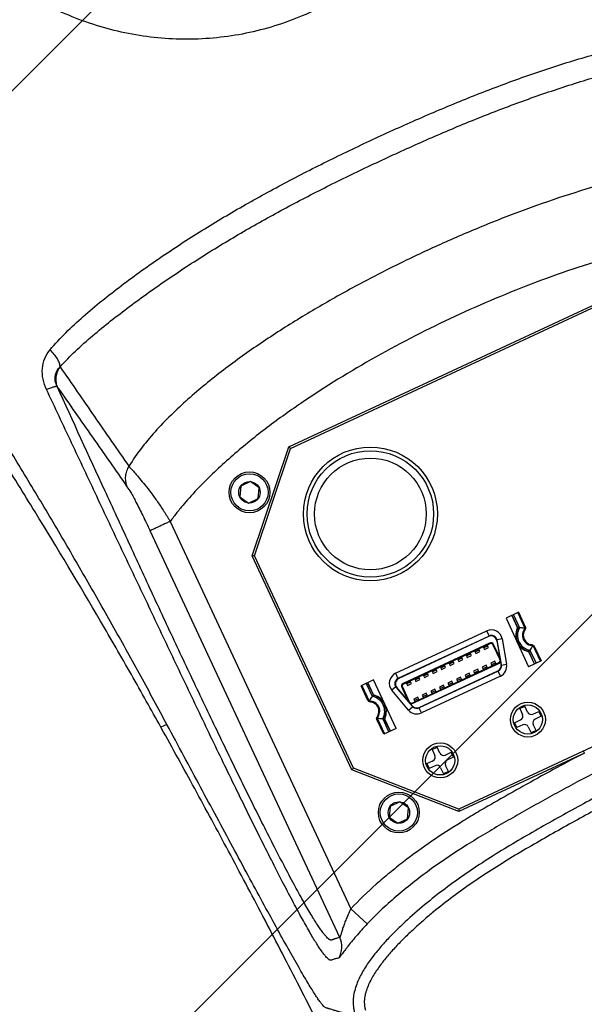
# Model space of a CAD drawing. Header units: millimetres. Extents: x 20 to 4180, y 42 to 2950.
# Tile 60 of 128: x 2341 to 2417, y 1614 to 1746. Entities that reach past the tile are written whole.
import ezdxf

# ---------------------------------------------------------------- set-up
doc = ezdxf.new("R2010")
doc.units = ezdxf.units.MM
doc.header["$LTSCALE"] = 231.275
doc.header["$PDMODE"] = 3
doc.header["$PDSIZE"] = 0.3
doc.linetypes.add('CENTER', pattern=[0.6, 0.375, -0.075, 0.075, -0.075])
doc.layers.get('0').update_dxf_attribs({"linetype": 'CONTINUOUS'})
doc.layers.get('Defpoints').update_dxf_attribs({"linetype": 'CONTINUOUS'})
doc.layers.add('DEFAULT_1', color=7, linetype='CENTER')
doc.layers.add('TOP_ASM_PBL26', color=7, linetype='CONTINUOUS')
doc.styles.get("Standard").update_dxf_attribs({"font": 'malgun.ttf'})
doc.dimstyles.new('DIMSTYLE_3', dxfattribs={"dimtxt": 20, "dimasz": 7.5, "dimexe": 1, "dimexo": 0.5, "dimgap": 4, "dimtad": 1, "dimdec": 1, "dimdsep": 46, "dimtxsty": 'Standard', "dimblk": '_FILLED', "dimblk1": '_FILLED', "dimblk2": '_FILLED', "dimcen": 0.09, "dimclrt": 134, "dimazin": 2, "dimtp": 0.5, "dimtm": 0.5, "dimtfac": 1, "dimtdec": 65535, "dimtofl": 0, "dimtmove": 0, "dimatfit": 3, "dimldrblk": '_FILLED', "dimfxl": 1, "dimtolj": 1, "dimarcsym": 0})
doc.dimstyles.new('DIMSTYLE_4', dxfattribs={"dimtxt": 20, "dimasz": 7.5, "dimexe": 1, "dimexo": 0.5, "dimtad": 1, "dimdsep": 46, "dimtxsty": 'Standard', "dimblk": '_FILLED', "dimblk1": '_FILLED', "dimblk2": '_FILLED', "dimcen": 0.09, "dimclrt": 134, "dimazin": 2, "dimtp": 1.2, "dimtm": 1.2, "dimtfac": 1, "dimtofl": 0, "dimtmove": 0, "dimatfit": 1, "dimldrblk": '_FILLED', "dimfxl": 1, "dimtolj": 1, "dimarcsym": 0})

# ---------------------------------------------------------------- blocks, each defined once
blk = doc.blocks.new('_FILLED')
at = {"color": 0, "linetype": 'ByBlock'}
blk.add_solid([(0, 0), (-1, 0.2), (-1, -0.2)], dxfattribs=at)
blk = doc.blocks.new('*D6')
at = {"color": 0, "lineweight": -2, "transparency": 16777216}
for p, q in [((2550, 2577.59), (2550, 2659.56)), ((2247.44, 1617.99), (2200.42, 1550.84))]:
    blk.add_line(p, q, dxfattribs=at)
blk.add_arc((2550, 2050.09), 608.47, 90.70623, 234.29377, dxfattribs=at)
at = {"layer": 'Defpoints', "color": 0, "transparency": 16777216}
for p in [(2550, 2577.09), (2550, 2571.01), (2095.46, 2454.6), (2251.22, 1623.38), (2247.73, 1618.4)]:
    blk.add_point(p, dxfattribs=at)
at = {"color": 0, "lineweight": -2, "transparency": 16777216, "xscale": 7.5, "yscale": 7.5, "zscale": 7.5}
for p, rotation in [((2550, 2658.56), 0.35311459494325), ((2200.99, 1551.66), 324.6468854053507)]:
    blk.add_blockref('_FILLED', p, dxfattribs=dict(at, rotation=rotation))
at = {"color": 134, "transparency": 16777216, "insert": (1940.44, 2242.28), "char_height": 20, "width": 59.3333, "attachment_point": 2, "rotation": 72.5, "line_spacing_factor": 0.9}
blk.add_mtext('\\A1;145°', dxfattribs=at)
blk = doc.blocks.new('*D7')
at = {"color": 0, "lineweight": -2, "transparency": 16777216}
for p, q in [((2974.66, 2371.36), (3034.9, 2416.94)), ((3034.9, 2416.94), (3115.84, 2416.94)), ((2549.91, 2050.09), (2550.09, 2050.09)), ((2550, 2050), (2550, 2050.18))]:
    blk.add_line(p, q, dxfattribs=at)
at = {"layer": 'Defpoints', "color": 0, "transparency": 16777216}
for p in [(2968.68, 2366.84), (2131.32, 1733.34)]:
    blk.add_point(p, dxfattribs=at)
at = {"color": 0, "lineweight": -2, "transparency": 16777216, "xscale": 7.5, "yscale": 7.5, "zscale": 7.5, "rotation": 217.1089430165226}
blk.add_blockref('_FILLED', (2968.68, 2366.84), dxfattribs=at)
at = {"color": 134, "transparency": 16777216, "insert": (3031.68, 2444.23), "char_height": 20, "width": 88, "attachment_point": 1, "line_spacing_factor": 0.9}
blk.add_mtext('\\A1;%%C1050', dxfattribs=at)
blk = doc.blocks.new('TOP_ASM_PBL26', base_point=(2630.33, 2408.97))
at = {"layer": 'TOP_ASM_PBL26', "color": 7}
for p, q in [((2676.64, 2476.98), (2675.53, 2479.77)), ((2679.63, 2479.86), (2679.63, 2419.52)), ((2676.64, 2419.52), (2676.64, 2476.98)), ((2604.33, 2470.99), (2657.83, 2470.99)), ((2639.36, 2471.29), (2639.36, 2470.99)), ((2639.36, 2471.29), (2657.96, 2471.29)), ((2657.83, 2470.99), (2657.96, 2471.29)), ((2657.83, 2470.99), (2668.33, 2459.99)), ((2657.96, 2471.29), (2668.63, 2460.11)), ((2664.61, 2469.24), (2663.88, 2467.99)), ((2666.05, 2469.24), (2664.61, 2469.24)), ((2666.77, 2467.99), (2666.05, 2469.24)), ((2663.88, 2467.99), (2664.61, 2466.74)), ((2666.05, 2466.74), (2666.77, 2467.99)), ((2664.61, 2466.74), (2666.05, 2466.74)), ((2643.96, 2465.79), (2643.96, 2464.9)), ((2643.96, 2465.79), (2644.69, 2465.79)), ((2644.69, 2464.9), (2644.69, 2465.79)), ((2656.96, 2465.79), (2656.96, 2464.9)), ((2656.96, 2465.79), (2657.69, 2465.79)), ((2657.69, 2464.9), (2657.69, 2465.79)), ((2642.53, 2464.35), (2642.53, 2463.62)), ((2642.53, 2464.35), (2643.41, 2464.35)), ((2645.24, 2464.35), (2646.13, 2464.35)), ((2646.13, 2463.62), (2646.13, 2464.35)), ((2655.53, 2464.35), (2655.53, 2463.62)), ((2655.53, 2464.35), (2656.41, 2464.35)), ((2658.24, 2464.35), (2659.13, 2464.35)), ((2659.13, 2463.62), (2659.13, 2464.35)), ((2643.41, 2463.62), (2642.53, 2463.62)), ((2643.96, 2463.07), (2643.96, 2462.19)), ((2644.69, 2462.19), (2644.69, 2463.07)), ((2646.13, 2463.62), (2645.24, 2463.62)), ((2656.41, 2463.62), (2655.53, 2463.62)), ((2656.96, 2463.07), (2656.96, 2462.19)), ((2657.69, 2462.19), (2657.69, 2463.07)), ((2659.13, 2463.62), (2658.24, 2463.62)), ((2644.69, 2462.19), (2643.96, 2462.19)), ((2657.69, 2462.19), (2656.96, 2462.19)), ((2668.33, 2459.99), (2668.63, 2460.11)), ((2668.33, 2459.99), (2668.33, 2428.49)), ((2668.63, 2460.11), (2668.63, 2428.37)), ((2639.38, 2455.41), (2639.38, 2457.59)), ((2639.38, 2457.59), (2641.23, 2457.59)), ((2639.48, 2457.59), (2639.48, 2455.25)), ((2640.14, 2455.63), (2640.14, 2457.59)), ((2640.34, 2457.59), (2640.34, 2455.73)), ((2640.38, 2455.84), (2640.38, 2457.59)), ((2641.23, 2450.39), (2641.23, 2457.59)), ((2660.88, 2457.59), (2660.88, 2450.39)), ((2660.88, 2457.59), (2662.73, 2457.59)), ((2661.73, 2457.59), (2661.73, 2455.84)), ((2661.77, 2455.73), (2661.77, 2457.59)), ((2661.96, 2457.59), (2661.96, 2455.63)), ((2662.62, 2455.25), (2662.62, 2457.59)), ((2662.73, 2457.59), (2662.73, 2455.41)), ((2642.88, 2452.69), (2643.78, 2456.05)), ((2644.45, 2455.87), (2643.78, 2456.05)), ((2645.2, 2457.14), (2645.2, 2456.39)), ((2645.2, 2457.14), (2656.91, 2457.14)), ((2645.2, 2456.39), (2656.91, 2456.39)), ((2656.87, 2456.34), (2645.23, 2456.34)), ((2656.91, 2457.14), (2656.91, 2456.73)), ((2656.91, 2456.74), (2656.91, 2456.73)), ((2658.33, 2456.05), (2657.66, 2455.87)), ((2658.33, 2456.05), (2659.23, 2452.69)), ((2644.42, 2455.79), (2643.56, 2452.59)), ((2643.63, 2452.64), (2644.16, 2454.64)), ((2644.16, 2454.64), (2644.34, 2454.64)), ((2644.24, 2454.64), (2644.24, 2452.89)), ((2644.34, 2452.89), (2644.34, 2455.09)), ((2644.36, 2455.39), (2644.46, 2455.74)), ((2657.74, 2455.39), (2644.36, 2455.39)), ((2657.71, 2455.49), (2644.39, 2455.49)), ((2645.04, 2455.39), (2645.04, 2455)), ((2645.04, 2455.24), (2645.64, 2455.24)), ((2645.04, 2455), (2645.64, 2455)), ((2645.64, 2455), (2645.64, 2455.39)), ((2646.31, 2455.39), (2646.31, 2455)), ((2646.31, 2455.24), (2646.91, 2455.24)), ((2646.31, 2455), (2646.91, 2455)), ((2646.91, 2455), (2646.91, 2455.39)), ((2647.58, 2455.39), (2647.58, 2455)), ((2647.58, 2455.24), (2648.18, 2455.24)), ((2647.58, 2455), (2648.18, 2455)), ((2648.18, 2455), (2648.18, 2455.39)), ((2648.85, 2455.39), (2648.85, 2455)), ((2648.85, 2455.24), (2649.45, 2455.24)), ((2648.85, 2455), (2649.45, 2455)), ((2649.45, 2455), (2649.45, 2455.39)), ((2650.12, 2455.39), (2650.12, 2455)), ((2650.12, 2455.24), (2650.72, 2455.24)), ((2650.12, 2455), (2650.72, 2455)), ((2650.72, 2455), (2650.72, 2455.39)), ((2651.39, 2455.39), (2651.39, 2455)), ((2651.39, 2455.24), (2651.99, 2455.24)), ((2651.39, 2455), (2651.99, 2455)), ((2651.99, 2455), (2651.99, 2455.39)), ((2652.66, 2455.39), (2652.66, 2455)), ((2652.66, 2455.24), (2653.26, 2455.24)), ((2652.66, 2455), (2653.26, 2455)), ((2653.26, 2455), (2653.26, 2455.39)), ((2653.93, 2455.39), (2653.93, 2455)), ((2653.93, 2455.24), (2654.53, 2455.24)), ((2653.93, 2455), (2654.53, 2455)), ((2654.53, 2455), (2654.53, 2455.39)), ((2655.2, 2455.39), (2655.2, 2455)), ((2655.2, 2455.24), (2655.8, 2455.24)), ((2655.2, 2455), (2655.8, 2455)), ((2655.8, 2455), (2655.8, 2455.39)), ((2656.47, 2455.39), (2656.47, 2455)), ((2656.47, 2455.24), (2657.07, 2455.24)), ((2656.47, 2455), (2657.07, 2455)), ((2657.07, 2455), (2657.07, 2455.39)), ((2657.64, 2455.74), (2657.74, 2455.39)), ((2658.54, 2452.59), (2657.68, 2455.79)), ((2657.77, 2452.89), (2657.77, 2455.09)), ((2657.94, 2454.64), (2657.77, 2454.64)), ((2657.87, 2452.89), (2657.87, 2454.64)), ((2657.94, 2454.64), (2658.48, 2452.64)), ((2639.38, 2450.39), (2639.38, 2452.56)), ((2639.48, 2452.73), (2639.48, 2450.39)), ((2640.14, 2450.39), (2640.14, 2452.34)), ((2640.34, 2452.25), (2640.34, 2450.39)), ((2640.38, 2450.39), (2640.38, 2452.13)), ((2642.88, 2452.69), (2643.55, 2452.51)), ((2644.24, 2452.89), (2644.34, 2452.89)), ((2644.64, 2452.59), (2644.64, 2452.49)), ((2644.64, 2452.59), (2657.47, 2452.59)), ((2644.64, 2452.49), (2657.47, 2452.49)), ((2645.04, 2452.98), (2645.04, 2452.59)), ((2645.64, 2452.98), (2645.04, 2452.98)), ((2645.64, 2452.74), (2645.04, 2452.74)), ((2645.64, 2452.59), (2645.64, 2452.98)), ((2646.31, 2452.98), (2646.31, 2452.59)), ((2646.91, 2452.98), (2646.31, 2452.98)), ((2646.91, 2452.74), (2646.31, 2452.74)), ((2646.91, 2452.59), (2646.91, 2452.98)), ((2647.58, 2452.98), (2647.58, 2452.59)), ((2648.18, 2452.98), (2647.58, 2452.98)), ((2648.18, 2452.74), (2647.58, 2452.74)), ((2648.18, 2452.59), (2648.18, 2452.98)), ((2648.85, 2452.98), (2648.85, 2452.59)), ((2649.45, 2452.98), (2648.85, 2452.98)), ((2649.45, 2452.74), (2648.85, 2452.74)), ((2649.45, 2452.59), (2649.45, 2452.98)), ((2650.12, 2452.98), (2650.12, 2452.59)), ((2650.72, 2452.98), (2650.12, 2452.98)), ((2650.72, 2452.74), (2650.12, 2452.74)), ((2650.72, 2452.59), (2650.72, 2452.98)), ((2651.39, 2452.98), (2651.39, 2452.59)), ((2651.99, 2452.98), (2651.39, 2452.98)), ((2651.99, 2452.74), (2651.39, 2452.74)), ((2651.99, 2452.59), (2651.99, 2452.98)), ((2652.66, 2452.98), (2652.66, 2452.59)), ((2653.26, 2452.98), (2652.66, 2452.98)), ((2653.26, 2452.74), (2652.66, 2452.74)), ((2653.26, 2452.59), (2653.26, 2452.98)), ((2653.93, 2452.98), (2653.93, 2452.59)), ((2654.53, 2452.98), (2653.93, 2452.98)), ((2654.53, 2452.74), (2653.93, 2452.74)), ((2654.53, 2452.59), (2654.53, 2452.98)), ((2655.2, 2452.98), (2655.2, 2452.59)), ((2655.8, 2452.98), (2655.2, 2452.98)), ((2655.8, 2452.74), (2655.2, 2452.74)), ((2655.8, 2452.59), (2655.8, 2452.98)), ((2656.47, 2452.98), (2656.47, 2452.59)), ((2657.07, 2452.98), (2656.47, 2452.98)), ((2657.07, 2452.74), (2656.47, 2452.74)), ((2657.07, 2452.59), (2657.07, 2452.98)), ((2657.47, 2452.49), (2657.47, 2452.59)), ((2657.77, 2452.89), (2657.87, 2452.89)), ((2658.56, 2452.51), (2659.23, 2452.69)), ((2661.73, 2452.13), (2661.73, 2450.39)), ((2661.77, 2450.39), (2661.77, 2452.25)), ((2661.96, 2452.34), (2661.96, 2450.39)), ((2662.62, 2450.39), (2662.62, 2452.73)), ((2662.73, 2452.56), (2662.73, 2450.39)), ((2644.3, 2451.59), (2644.3, 2450.84)), ((2657.81, 2450.84), (2644.3, 2450.84)), ((2657.77, 2451.59), (2644.34, 2451.59)), ((2644.4, 2451.64), (2657.7, 2451.64)), ((2657.81, 2450.84), (2657.81, 2451.59)), ((2639.38, 2450.39), (2641.23, 2450.39)), ((2660.88, 2450.39), (2662.73, 2450.39)), ((2688.58, 2444.08), (2689.46, 2444.08)), ((2689.45, 2444.26), (2689.46, 2444.08)), ((2668.33, 2428.49), (2657.83, 2417.49)), ((2668.63, 2428.37), (2657.96, 2417.19)), ((2668.33, 2428.49), (2668.63, 2428.37)), ((2664.61, 2421.74), (2663.88, 2420.49)), ((2666.05, 2421.74), (2664.61, 2421.74)), ((2666.77, 2420.49), (2666.05, 2421.74)), ((2663.88, 2420.49), (2664.61, 2419.24)), ((2666.05, 2419.24), (2666.77, 2420.49)), ((2664.61, 2419.24), (2666.05, 2419.24)), ((2657.83, 2417.49), (2604.33, 2417.49)), ((2657.83, 2417.49), (2657.96, 2417.19)), ((2657.96, 2417.19), (2604.19, 2417.19)), ((2682.76, 2396.68), (2682.73, 2396.86))]:
    blk.add_line(p, q, dxfattribs=at)
for centre, radius in [((2665.33, 2467.99), 2.75), ((2665.33, 2467.99), 2.5), ((2665.33, 2467.99), 1.44), ((2644.33, 2463.99), 2.35), ((2644.33, 2463.99), 1.96), ((2657.33, 2463.99), 2.35), ((2657.33, 2463.99), 1.96), ((2651.83, 2429.99), 9), ((2651.83, 2429.99), 8.5), ((2651.83, 2429.99), 7.51), ((2665.33, 2420.49), 2.75), ((2665.33, 2420.49), 2.5), ((2665.33, 2420.49), 1.44)]:
    blk.add_circle(centre, radius, dxfattribs=at)
for centre, radius, start, end in [((2630.33, 2524.99), 56.24, 0, 180), ((2630.33, 2524.99), 51.39, 0, 180), ((2630.33, 2524.99), 49.89, 359.9858, 180.0142), ((2682.64, 2479.86), 3, 125.2064, 179.9694), ((2643.41, 2464.9), 0.55, 270, 360), ((2645.24, 2464.9), 0.55, 180, 270), ((2656.41, 2464.9), 0.55, 270, 360), ((2658.24, 2464.9), 0.55, 180, 270), ((2643.41, 2463.07), 0.55, 0, 90), ((2645.24, 2463.07), 0.55, 90, 180), ((2656.41, 2463.07), 0.55, 0, 90), ((2658.24, 2463.07), 0.55, 90, 180), ((2645.2, 2455.67), 1.47, 90, 165), ((2645.19, 2455.59), 0.8, 89.8457, 165), ((2645.23, 2455.54), 0.8, 90, 165), ((2656.87, 2455.54), 0.8, 15, 90), ((2656.91, 2455.67), 1.47, 15, 90), ((2656.91, 2455.59), 0.8, 15, 90.0783), ((2642.14, 2451.32), 4.74, 124.0265, 124.7498), ((2638.98, 2453.99), 1.36, 291.9436, 68.0564), ((2638.98, 2453.99), 1.25, 301.1595, 58.8405), ((2644.41, 2447.37), 9.3, 115.9923, 117.3222), ((2638.98, 2453.99), 2.02, 305.3414, 54.6586), ((2638.98, 2453.99), 2.21, 307.9696, 52.0304), ((2640.58, 2455.84), 0.2, 180, 229.2272), ((2638.98, 2453.99), 2.25, 310.7728, 49.2272), ((2644.64, 2455.09), 0.3, 90, 180), ((2657.47, 2455.09), 0.3, 0, 90), ((2663.13, 2453.99), 2.25, 130.7728, 229.2272), ((2663.13, 2453.99), 2.21, 127.9696, 232.0304), ((2663.13, 2453.99), 2.02, 125.3414, 234.6586), ((2661.53, 2455.84), 0.2, 310.7728, 360), ((2657.69, 2447.37), 9.3, 62.6778, 64.0077), ((2663.13, 2453.99), 1.36, 111.9436, 248.0564), ((2663.13, 2453.99), 1.25, 121.1595, 238.8405), ((2659.99, 2451.35), 4.69, 55.2468, 55.9769), ((2642.11, 2456.62), 4.69, 235.2468, 235.9769), ((2644.41, 2460.6), 9.3, 242.6778, 244.0077), ((2640.58, 2452.13), 0.2, 130.7728, 180), ((2644.3, 2452.31), 1.47, 165, 270), ((2644.34, 2452.39), 0.8, 165, 270), ((2644.4, 2452.44), 0.8, 165, 270), ((2644.64, 2452.89), 0.4, 180, 270), ((2644.64, 2452.89), 0.3, 180, 270), ((2657.47, 2452.89), 0.4, 270, 360), ((2657.47, 2452.89), 0.3, 270, 360), ((2657.7, 2452.44), 0.8, 270, 15), ((2657.77, 2452.39), 0.8, 270, 15), ((2657.81, 2452.31), 1.47, 270, 15), ((2661.53, 2452.13), 0.2, 0, 49.2272), ((2657.69, 2460.6), 9.3, 295.9923, 297.3222), ((2659.97, 2456.66), 4.74, 304.0265, 304.7498)]:
    blk.add_arc(centre, radius, start, end, dxfattribs=at)
for points, knots in [([(2686.57, 2524.99), (2686.58, 2524.1), (2686.59, 2522.77), (2686.58, 2521), (2686.58, 2519.23), (2686.6, 2517.02), (2686.62, 2514.36), (2686.65, 2511.71), (2686.68, 2509.07), (2686.72, 2506.43), (2686.79, 2502.92), (2686.88, 2498.55), (2687.02, 2493.33), (2687.17, 2488.15), (2687.41, 2481.34), (2687.76, 2472.97), (2688.26, 2463.13), (2688.73, 2455.11), (2689.14, 2448.85), (2689.34, 2445.78), (2689.45, 2444.26)], [0, 0, 0, 0, 0.032901, 0.049348, 0.065792, 0.098663, 0.131505, 0.164307, 0.197061, 0.229755, 0.26238, 0.327385, 0.391998, 0.456142, 0.51974, 0.644997, 0.767175, 0.885696, 0.943409, 1, 1, 1, 1]), ([(2578.54, 2490.51), (2578.53, 2490.36), (2578.53, 2490.15), (2578.56, 2489.86), (2578.62, 2489.57), (2578.71, 2489.22), (2578.85, 2488.81), (2579.02, 2488.4), (2579.22, 2488.02), (2579.46, 2487.65), (2579.72, 2487.3), (2580.01, 2486.97), (2580.41, 2486.54), (2580.94, 2486.05), (2581.63, 2485.51), (2582.34, 2485.01), (2583.09, 2484.55), (2584.11, 2483.98), (2585.42, 2483.35), (2587.03, 2482.67), (2589.22, 2481.87), (2592, 2481.01), (2595.38, 2480.14), (2598.81, 2479.44), (2602.26, 2478.88), (2605.73, 2478.45), (2608.62, 2478.15), (2610.94, 2477.95), (2613.27, 2477.76), (2616.17, 2477.54), (2619.66, 2477.33), (2624.31, 2477.12), (2630.13, 2477), (2635.96, 2477.11), (2640.61, 2477.31), (2644.1, 2477.51), (2647.59, 2477.77), (2651.07, 2478.06), (2654.54, 2478.4), (2658.01, 2478.83), (2661.47, 2479.37), (2664.89, 2480.06), (2668.28, 2480.9), (2671.07, 2481.75), (2673.27, 2482.53), (2674.88, 2483.19), (2676.47, 2483.93), (2677.74, 2484.64), (2678.72, 2485.28), (2679.42, 2485.8), (2680.08, 2486.37), (2680.69, 2487), (2681.24, 2487.68), (2681.6, 2488.32), (2681.82, 2488.85), (2681.94, 2489.2), (2682.01, 2489.48), (2682.06, 2489.69), (2682.1, 2489.91), (2682.11, 2490.05), (2682.12, 2490.12)], [0, 0, 0, 0, 0.00386, 0.005808, 0.007761, 0.011665, 0.015567, 0.019471, 0.023377, 0.027283, 0.031189, 0.035095, 0.039002, 0.046814, 0.054626, 0.062439, 0.070253, 0.078066, 0.093691, 0.109318, 0.124944, 0.156195, 0.187448, 0.2187, 0.249953, 0.281207, 0.312461, 0.328088, 0.343715, 0.37497, 0.406224, 0.437478, 0.499984, 0.56249, 0.593744, 0.624998, 0.656253, 0.687507, 0.718762, 0.750016, 0.781269, 0.812522, 0.843774, 0.875025, 0.890652, 0.906279, 0.921904, 0.937528, 0.945341, 0.953154, 0.960966, 0.968777, 0.976586, 0.984391, 0.988295, 0.992197, 0.994149, 0.996102, 0.998055, 1, 1, 1, 1]), ([(2580.04, 2490.46), (2580.03, 2490.42), (2580.03, 2490.35), (2580.03, 2490.25), (2580.03, 2490.14), (2580.05, 2490.04), (2580.07, 2489.94), (2580.1, 2489.8), (2580.15, 2489.63), (2580.22, 2489.44), (2580.32, 2489.18), (2580.47, 2488.86), (2580.69, 2488.5), (2580.94, 2488.17), (2581.22, 2487.86), (2581.61, 2487.46), (2582.14, 2487), (2582.81, 2486.5), (2583.51, 2486.04), (2584.47, 2485.48), (2585.72, 2484.85), (2587.26, 2484.19), (2588.83, 2483.6), (2590.94, 2482.89), (2593.62, 2482.12), (2596.88, 2481.35), (2600.17, 2480.73), (2603.48, 2480.23), (2606.81, 2479.84), (2610.14, 2479.52), (2613.47, 2479.24), (2617.93, 2478.92), (2623.5, 2478.63), (2630.19, 2478.5), (2636.89, 2478.62), (2642.46, 2478.9), (2646.91, 2479.22), (2650.25, 2479.49), (2653.58, 2479.81), (2656.9, 2480.19), (2660.22, 2480.68), (2663.51, 2481.29), (2666.23, 2481.92), (2668.38, 2482.51), (2669.98, 2482.99), (2671.57, 2483.51), (2673.14, 2484.09), (2674.69, 2484.74), (2675.94, 2485.36), (2676.91, 2485.9), (2677.62, 2486.35), (2678.3, 2486.83), (2678.95, 2487.37), (2679.44, 2487.86), (2679.8, 2488.29), (2680.05, 2488.63), (2680.26, 2488.99), (2680.4, 2489.31), (2680.49, 2489.58), (2680.54, 2489.78), (2680.59, 2489.98), (2680.62, 2490.12), (2680.62, 2490.19)], [0, 0, 0, 0, 0.000977, 0.001953, 0.002929, 0.003906, 0.004882, 0.005859, 0.007812, 0.009765, 0.011718, 0.015623, 0.019528, 0.023433, 0.027339, 0.031246, 0.039057, 0.046868, 0.054681, 0.062493, 0.078117, 0.093741, 0.109367, 0.124992, 0.156241, 0.187491, 0.218741, 0.249991, 0.281243, 0.312494, 0.343746, 0.374997, 0.437499, 0.5, 0.562501, 0.625003, 0.656255, 0.687506, 0.718758, 0.750009, 0.78126, 0.81251, 0.843759, 0.859385, 0.875011, 0.890637, 0.906262, 0.921887, 0.93751, 0.945323, 0.953136, 0.960948, 0.968759, 0.976569, 0.980475, 0.98438, 0.988285, 0.99219, 0.994143, 0.996096, 0.998049, 1, 1, 1, 1]), ([(2682.12, 2490.51), (2682.35, 2490.29), (2682.71, 2489.97), (2683.18, 2489.55), (2683.54, 2489.23), (2683.89, 2488.91), (2684.19, 2488.65), (2684.43, 2488.43), (2684.61, 2488.27), (2684.78, 2488.11), (2684.93, 2487.98), (2685.05, 2487.88), (2685.14, 2487.79), (2685.23, 2487.72), (2685.33, 2487.63), (2685.43, 2487.5), (2685.52, 2487.27), (2685.61, 2486.94), (2685.7, 2486.49), (2685.8, 2485.91), (2685.9, 2485.21), (2686, 2484.39), (2686.11, 2483.42), (2686.22, 2482.33), (2686.37, 2480.61), (2686.56, 2478.13), (2686.79, 2474.81), (2687.03, 2471.08), (2687.27, 2467.02), (2687.61, 2461.18), (2687.96, 2455.11), (2688.31, 2448.87), (2688.49, 2445.69), (2688.58, 2444.08)], [0, 0, 0, 0, 0.019881, 0.029823, 0.039766, 0.04971, 0.059655, 0.064628, 0.069601, 0.074575, 0.079546, 0.082035, 0.084531, 0.08698, 0.089519, 0.092636, 0.097393, 0.104545, 0.114129, 0.126204, 0.140853, 0.158222, 0.178335, 0.201221, 0.226909, 0.286469, 0.356324, 0.434839, 0.519927, 0.609983, 0.800495, 0.899399, 1, 1, 1, 1]), ([(2675.53, 2479.77), (2675.88, 2479.91), (2676.56, 2480.19), (2677.54, 2480.62), (2678.44, 2481.05), (2679.12, 2481.39), (2679.6, 2481.64), (2679.9, 2481.81), (2680.17, 2481.96), (2680.4, 2482.08), (2680.59, 2482.18), (2680.72, 2482.25), (2680.8, 2482.28), (2680.85, 2482.3), (2680.88, 2482.31), (2680.9, 2482.31), (2680.9, 2482.31)], [0, 0, 0, 0, 0.189052, 0.371276, 0.540135, 0.689502, 0.755259, 0.814241, 0.865931, 0.909886, 0.945633, 0.972637, 0.98278, 0.990701, 0.996411, 1, 1, 1, 1]), ([(2680.9, 2482.31), (2680.98, 2482.29), (2681.12, 2482.26), (2681.34, 2482.22), (2681.56, 2482.18), (2681.75, 2482.16), (2681.9, 2482.15), (2681.99, 2482.14), (2682.06, 2482.11), (2682.12, 2482.07), (2682.17, 2482), (2682.24, 2481.88), (2682.33, 2481.67), (2682.43, 2481.35), (2682.53, 2480.94), (2682.63, 2480.43), (2682.72, 2479.82), (2682.82, 2479.11), (2682.91, 2478.3), (2683.03, 2477), (2683.17, 2475.11), (2683.31, 2472.56), (2683.45, 2469.66), (2683.56, 2466.46), (2683.66, 2463.03), (2683.74, 2459.44), (2683.82, 2455.71), (2683.9, 2450.59), (2683.97, 2444.07), (2684.03, 2436.17), (2684.08, 2428.21), (2684.13, 2420.25), (2684.16, 2413.62), (2684.18, 2408.33), (2684.2, 2403.04), (2684.21, 2399.07), (2684.21, 2396.43)], [0, 0, 0, 0, 0.002584, 0.005159, 0.007726, 0.010294, 0.011567, 0.01285, 0.013523, 0.014276, 0.01519, 0.016309, 0.019214, 0.023044, 0.027887, 0.033814, 0.040869, 0.049089, 0.058511, 0.069148, 0.09404, 0.123583, 0.157283, 0.194341, 0.233942, 0.275442, 0.318337, 0.362246, 0.452017, 0.543192, 0.634778, 0.726312, 0.817625, 0.863223, 0.908815, 1, 1, 1, 1]), ([(2585.13, 2479.77), (2586.01, 2479.42), (2587.81, 2478.78), (2590.55, 2477.96), (2593.33, 2477.26), (2597.06, 2476.48), (2600.84, 2475.9), (2604.63, 2475.47), (2607.47, 2475.2), (2610.33, 2474.97), (2613.18, 2474.76), (2616.03, 2474.56), (2619.84, 2474.34), (2624.61, 2474.14), (2630.33, 2474.05), (2636.05, 2474.14), (2640.81, 2474.34), (2644.62, 2474.56), (2647.48, 2474.76), (2650.33, 2474.97), (2653.18, 2475.2), (2656.03, 2475.47), (2659.82, 2475.9), (2663.59, 2476.48), (2667.33, 2477.26), (2670.1, 2477.96), (2672.84, 2478.78), (2674.64, 2479.42), (2675.53, 2479.77)], [0, 0, 0, 0, 0.031247, 0.062495, 0.093745, 0.124995, 0.187488, 0.218739, 0.249991, 0.281242, 0.312494, 0.343745, 0.374997, 0.437499, 0.5, 0.562501, 0.625002, 0.656254, 0.687505, 0.718757, 0.750009, 0.78126, 0.812511, 0.875004, 0.906254, 0.937503, 0.968753, 1, 1, 1, 1]), ([(2676.64, 2476.98), (2676.82, 2477.13), (2677.16, 2477.41), (2677.66, 2477.85), (2678.06, 2478.22), (2678.36, 2478.52), (2678.57, 2478.73), (2678.77, 2478.94), (2678.95, 2479.14), (2679.12, 2479.33), (2679.27, 2479.5), (2679.39, 2479.63), (2679.47, 2479.71), (2679.51, 2479.76), (2679.56, 2479.81), (2679.59, 2479.84), (2679.61, 2479.85), (2679.63, 2479.86), (2679.63, 2479.86)], [0, 0, 0, 0, 0.16406, 0.325236, 0.48091, 0.555838, 0.628282, 0.697708, 0.763445, 0.82455, 0.879696, 0.927152, 0.947282, 0.964557, 0.978661, 0.989341, 0.996392, 1, 1, 1, 1]), ([(2679.63, 2479.86), (2679.71, 2479.84), (2679.85, 2479.81), (2680.04, 2479.79), (2680.19, 2479.77), (2680.3, 2479.75), (2680.41, 2479.74), (2680.52, 2479.73), (2680.63, 2479.73), (2680.75, 2479.72), (2680.87, 2479.68), (2680.96, 2479.59), (2681.03, 2479.48), (2681.11, 2479.33), (2681.2, 2479.07), (2681.31, 2478.7), (2681.42, 2478.24), (2681.52, 2477.67), (2681.63, 2477), (2681.73, 2476.23), (2681.87, 2474.98), (2682.03, 2473.16), (2682.19, 2470.68), (2682.34, 2467.84), (2682.46, 2464.71), (2682.57, 2461.36), (2682.66, 2457.85), (2682.73, 2454.22), (2682.81, 2449.24), (2682.88, 2442.9), (2682.92, 2435.22), (2682.92, 2427.5), (2682.89, 2419.78), (2682.84, 2409.5), (2682.79, 2401.81), (2682.76, 2396.68)], [0, 0, 0, 0, 0.002684, 0.005354, 0.006685, 0.008014, 0.009341, 0.010665, 0.011985, 0.013309, 0.014708, 0.016527, 0.017739, 0.019173, 0.02273, 0.027286, 0.032935, 0.039734, 0.047727, 0.05696, 0.067459, 0.09224, 0.121903, 0.155891, 0.19328, 0.233193, 0.274957, 0.318067, 0.362144, 0.452134, 0.543412, 0.635009, 0.726496, 0.817737, 1, 1, 1, 1]), ([(2639.36, 2471.29), (2640.93, 2471.35), (2644.09, 2471.52), (2648.02, 2471.79), (2651.17, 2472.03), (2653.53, 2472.23), (2655.89, 2472.44), (2659.03, 2472.78), (2662.94, 2473.32), (2666.81, 2474.07), (2669.88, 2474.81), (2672.92, 2475.65), (2675.17, 2476.4), (2676.64, 2476.98)], [0, 0, 0, 0, 0.125008, 0.250016, 0.31252, 0.375025, 0.437529, 0.500033, 0.625033, 0.750026, 0.812529, 0.875032, 1, 1, 1, 1]), ([(2656.91, 2456.73), (2656.91, 2456.68), (2656.91, 2456.56), (2656.91, 2456.45), (2656.91, 2456.39)], [0, 0, 0, 0, 0.483173, 1, 1, 1, 1]), ([(2639.44, 2455.21), (2639.43, 2455.23), (2639.39, 2455.29), (2639.38, 2455.36), (2639.38, 2455.41)], [0, 0, 0, 0, 0.258563, 1, 1, 1, 1]), ([(2639.62, 2455.06), (2639.61, 2455.07), (2639.54, 2455.11), (2639.48, 2455.17), (2639.44, 2455.21)], [0, 0, 0, 0, 0.246131, 1, 1, 1, 1]), ([(2639.48, 2455.25), (2639.54, 2455.28), (2639.75, 2455.42), (2639.97, 2455.54), (2640.14, 2455.63)], [0, 0, 0, 0, 0.252383, 1, 1, 1, 1]), ([(2662.62, 2455.25), (2662.57, 2455.28), (2662.35, 2455.42), (2662.13, 2455.54), (2661.96, 2455.63)], [0, 0, 0, 0, 0.252383, 1, 1, 1, 1]), ([(2662.67, 2455.21), (2662.66, 2455.2), (2662.6, 2455.14), (2662.53, 2455.09), (2662.48, 2455.06)], [0, 0, 0, 0, 0.256461, 1, 1, 1, 1]), ([(2662.73, 2455.41), (2662.73, 2455.39), (2662.72, 2455.32), (2662.7, 2455.26), (2662.67, 2455.21)], [0, 0, 0, 0, 0.247499, 1, 1, 1, 1]), ([(2639.38, 2452.56), (2639.38, 2452.58), (2639.38, 2452.65), (2639.41, 2452.72), (2639.44, 2452.76)], [0, 0, 0, 0, 0.247499, 1, 1, 1, 1]), ([(2639.44, 2452.76), (2639.45, 2452.78), (2639.51, 2452.84), (2639.57, 2452.89), (2639.62, 2452.92)], [0, 0, 0, 0, 0.256461, 1, 1, 1, 1]), ([(2639.48, 2452.73), (2639.54, 2452.69), (2639.75, 2452.55), (2639.97, 2452.43), (2640.14, 2452.34)], [0, 0, 0, 0, 0.252383, 1, 1, 1, 1]), ([(2662.62, 2452.73), (2662.57, 2452.69), (2662.35, 2452.55), (2662.13, 2452.43), (2661.96, 2452.34)], [0, 0, 0, 0, 0.252383, 1, 1, 1, 1]), ([(2662.48, 2452.92), (2662.5, 2452.91), (2662.57, 2452.86), (2662.63, 2452.81), (2662.67, 2452.76)], [0, 0, 0, 0, 0.246131, 1, 1, 1, 1]), ([(2662.67, 2452.76), (2662.68, 2452.75), (2662.71, 2452.69), (2662.73, 2452.62), (2662.73, 2452.56)], [0, 0, 0, 0, 0.258563, 1, 1, 1, 1]), ([(2688.58, 2444.08), (2688.65, 2442.86), (2688.79, 2440.4), (2689.1, 2435.48), (2689.53, 2429.29), (2690.13, 2421.84), (2690.8, 2414.38), (2691.55, 2406.93), (2692.39, 2399.48), (2693.16, 2393.29), (2693.82, 2388.34), (2694.33, 2384.63), (2694.86, 2380.92), (2695.42, 2377.21), (2695.89, 2374.13), (2696.26, 2371.66), (2696.61, 2369.18), (2697.02, 2366.09), (2697.47, 2362.37), (2697.88, 2358.64), (2698.36, 2353.67), (2698.76, 2348.69), (2699.08, 2343.71), (2699.27, 2339.97), (2699.42, 2336.22), (2699.53, 2332.48), (2699.59, 2328.73), (2699.62, 2326.24), (2699.61, 2324.99)], [0, 0, 0, 0, 0.030661, 0.061537, 0.123715, 0.186199, 0.248788, 0.311389, 0.37399, 0.436591, 0.467891, 0.499192, 0.530493, 0.561793, 0.593094, 0.608744, 0.624394, 0.655695, 0.686996, 0.718296, 0.749597, 0.812197, 0.843498, 0.874798, 0.906099, 0.937399, 0.9687, 1, 1, 1, 1]), ([(2689.46, 2444.08), (2689.56, 2442.74), (2689.75, 2440.04), (2690.18, 2434.59), (2691.03, 2424.79), (2692.21, 2413.45), (2693.61, 2401.92), (2694.58, 2394.58), (2695.43, 2388.65), (2696.09, 2384.17), (2696.67, 2380.42), (2697.15, 2377.41), (2697.39, 2375.9), (2697.51, 2375.15)], [0, 0, 0, 0, 0.058031, 0.116783, 0.236349, 0.482972, 0.609595, 0.738126, 0.803036, 0.868337, 0.934002, 0.966961, 1, 1, 1, 1]), ([(2584.02, 2419.51), (2584.45, 2419.27), (2585.33, 2418.82), (2587.12, 2417.96), (2589.41, 2417.01), (2592.2, 2416), (2595.04, 2415.12), (2597.91, 2414.35), (2601.77, 2413.44), (2606.64, 2412.52), (2612.53, 2411.7), (2618.45, 2411.13), (2624.38, 2410.8), (2632.31, 2410.65), (2642.22, 2411.01), (2652.07, 2412.15), (2659.86, 2413.62), (2664.67, 2414.83), (2668.45, 2416.01), (2671.25, 2417.01), (2673.53, 2417.97), (2675.32, 2418.82), (2676.2, 2419.28), (2676.64, 2419.52)], [0, 0, 0, 0, 0.015626, 0.031253, 0.062503, 0.093755, 0.125007, 0.15626, 0.187513, 0.250014, 0.312517, 0.375021, 0.437525, 0.50003, 0.625017, 0.749994, 0.812496, 0.874993, 0.906245, 0.937497, 0.968747, 0.984374, 1, 1, 1, 1]), ([(2678.53, 2410.46), (2678.48, 2410.64), (2678.36, 2411.04), (2678.15, 2411.74), (2677.9, 2412.62), (2677.62, 2413.72), (2677.33, 2415), (2677.06, 2416.43), (2676.87, 2417.69), (2676.75, 2418.6), (2676.68, 2419.12), (2676.65, 2419.38), (2676.64, 2419.52)], [0, 0, 0, 0, 0.060099, 0.136813, 0.235398, 0.357786, 0.501517, 0.660715, 0.828654, 0.914153, 0.957057, 1, 1, 1, 1]), ([(2676.64, 2419.52), (2676.73, 2419.52), (2676.92, 2419.52), (2677.29, 2419.52), (2677.73, 2419.52), (2678.23, 2419.52), (2678.77, 2419.52), (2679.23, 2419.52), (2679.54, 2419.52), (2679.63, 2419.52)], [0, 0, 0, 0, 0.094579, 0.18832, 0.369932, 0.538352, 0.687571, 0.907985, 1, 1, 1, 1]), ([(2679.93, 2412.84), (2679.87, 2413.14), (2679.78, 2413.93), (2679.69, 2415.41), (2679.64, 2417.33), (2679.63, 2418.77), (2679.63, 2419.52)], [0, 0, 0, 0, 0.137606, 0.357027, 0.66156, 1, 1, 1, 1]), ([(2678.53, 2410.46), (2678.73, 2410.58), (2679.12, 2410.89), (2679.56, 2411.47), (2679.85, 2412.13), (2679.92, 2412.6), (2679.93, 2412.84)], [0, 0, 0, 0, 0.254719, 0.506217, 0.754404, 1, 1, 1, 1]), ([(2682.73, 2396.86), (2682.26, 2399.52), (2681.33, 2404.85), (2680.39, 2410.17), (2679.93, 2412.84)], [0, 0, 0, 0, 0.499166, 1, 1, 1, 1]), ([(2582.12, 2410.47), (2582.98, 2409.9), (2584.78, 2408.86), (2587.59, 2407.55), (2590.5, 2406.46), (2594.44, 2405.2), (2599.47, 2403.96), (2605.58, 2402.85), (2611.73, 2402.04), (2617.91, 2401.49), (2624.11, 2401.17), (2630.32, 2401.06), (2636.53, 2401.17), (2642.73, 2401.49), (2648.91, 2402.04), (2655.06, 2402.85), (2660.16, 2403.77), (2664.19, 2404.71), (2667.18, 2405.52), (2670.14, 2406.46), (2673.05, 2407.55), (2675.87, 2408.85), (2677.67, 2409.88), (2678.53, 2410.46)], [0, 0, 0, 0, 0.03124, 0.062484, 0.093735, 0.124985, 0.187478, 0.249979, 0.312481, 0.374984, 0.437491, 0.499995, 0.5625, 0.625005, 0.687509, 0.750011, 0.812511, 0.843764, 0.875015, 0.906266, 0.937517, 0.96876, 1, 1, 1, 1]), ([(2681.27, 2394.45), (2681.04, 2395.78), (2680.59, 2398.45), (2679.91, 2402.45), (2679.24, 2406.45), (2678.77, 2409.12), (2678.53, 2410.46)], [0, 0, 0, 0, 0.249854, 0.499527, 0.749149, 1, 1, 1, 1]), ([(2682.73, 2396.86), (2682.72, 2396.62), (2682.65, 2396.14), (2682.35, 2395.46), (2681.89, 2394.88), (2681.49, 2394.57), (2681.27, 2394.45)], [0, 0, 0, 0, 0.245636, 0.493859, 0.745361, 1, 1, 1, 1]), ([(2682.76, 2396.68), (2682.76, 2396.41), (2682.7, 2395.89), (2682.38, 2395.19), (2681.87, 2394.7), (2681.47, 2394.51), (2681.27, 2394.45)], [0, 0, 0, 0, 0.280514, 0.543223, 0.779453, 1, 1, 1, 1]), ([(2684.21, 2396.43), (2684.22, 2395.94), (2684.11, 2394.97), (2683.59, 2393.62), (2682.71, 2392.51), (2681.94, 2391.99), (2681.53, 2391.8)], [0, 0, 0, 0, 0.260967, 0.514315, 0.759459, 1, 1, 1, 1]), ([(2682.76, 2396.68), (2682.77, 2396.66), (2682.81, 2396.63), (2682.9, 2396.6), (2683.03, 2396.57), (2683.2, 2396.53), (2683.41, 2396.5), (2683.75, 2396.46), (2684.02, 2396.44), (2684.21, 2396.43)], [0, 0, 0, 0, 0.03804, 0.101189, 0.191104, 0.307273, 0.448341, 0.612416, 1, 1, 1, 1]), ([(2681.27, 2394.45), (2680.36, 2394.05), (2678.47, 2393.35), (2675.53, 2392.47), (2672.49, 2391.7), (2669.38, 2391.01), (2666.21, 2390.39), (2661.93, 2389.64), (2656.53, 2388.88), (2650.01, 2388.22), (2643.46, 2387.79), (2636.89, 2387.56), (2630.32, 2387.5), (2623.75, 2387.56), (2617.18, 2387.79), (2610.63, 2388.22), (2604.11, 2388.88), (2598.71, 2389.65), (2594.43, 2390.39), (2591.27, 2391.01), (2588.15, 2391.7), (2585.11, 2392.47), (2582.18, 2393.35), (2580.29, 2394.06), (2579.38, 2394.46)], [0, 0, 0, 0, 0.028841, 0.058549, 0.088941, 0.119849, 0.151108, 0.182587, 0.245867, 0.309308, 0.37282, 0.436391, 0.500009, 0.563627, 0.627198, 0.69071, 0.754151, 0.81743, 0.848909, 0.880167, 0.911073, 0.941461, 0.971161, 1, 1, 1, 1]), ([(2681.27, 2394.45), (2681.2, 2394.3), (2681.11, 2393.92), (2681.13, 2393.29), (2681.26, 2392.56), (2681.43, 2392.06), (2681.53, 2391.8)], [0, 0, 0, 0, 0.184227, 0.418765, 0.695888, 1, 1, 1, 1]), ([(2681.53, 2391.8), (2680.59, 2391.35), (2678.62, 2390.56), (2675.56, 2389.58), (2672.4, 2388.74), (2669.16, 2387.99), (2665.87, 2387.33), (2661.43, 2386.56), (2655.81, 2385.78), (2649.04, 2385.12), (2642.23, 2384.71), (2636.55, 2384.54), (2632, 2384.49), (2628.59, 2384.49), (2625.17, 2384.53), (2620.63, 2384.64), (2614.95, 2384.89), (2608.16, 2385.42), (2601.4, 2386.22), (2595.83, 2387.12), (2591.43, 2388), (2588.19, 2388.75), (2585.54, 2389.46), (2583.48, 2390.1), (2581.48, 2390.78), (2579.07, 2391.76), (2577.26, 2392.78), (2576.43, 2393.36)], [0, 0, 0, 0, 0.029276, 0.059248, 0.089825, 0.120871, 0.152238, 0.183802, 0.247207, 0.310746, 0.374354, 0.438019, 0.46987, 0.501727, 0.533577, 0.565417, 0.629054, 0.692629, 0.756119, 0.81935, 0.850712, 0.881751, 0.912318, 0.927382, 0.942281, 0.971544, 1, 1, 1, 1]), ([(2630.33, 2365.45), (2631.65, 2365.45), (2634.3, 2365.32), (2639.54, 2364.54), (2645.9, 2362.58), (2651.76, 2359.42), (2655.99, 2356.24), (2659.9, 2352.68), (2663.28, 2348.57), (2666.02, 2344.05), (2667.73, 2340.47), (2669.09, 2336.74), (2669.91, 2333.53), (2670.36, 2330.92), (2670.61, 2328.95), (2670.77, 2326.97), (2670.8, 2325.65), (2670.8, 2324.99)], [0, 0, 0, 0, 0.062613, 0.125211, 0.250205, 0.375139, 0.437663, 0.500175, 0.624999, 0.687454, 0.749906, 0.812372, 0.874867, 0.906132, 0.937398, 0.968686, 1, 1, 1, 1])]:
    blk.add_open_spline(points, degree=3, knots=knots, dxfattribs=at)
blk = doc.blocks.new('rotated0452N')
at = {"layer": 'TOP_ASM_PBL26', "rotation": 205}
blk.add_blockref('TOP_ASM_PBL26', (4846.28, 1831.5), dxfattribs=at)

msp = doc.modelspace()

# ---------------------------------------------------------------- linework, layer by layer
at = {"color": 134, "linetype": 'Continuous'}
for p, q in [((2234.309, 1630.609), (2471.993, 1868.293)), ((2337.638, 1585.556), (2615.507, 1863.424))]:
    msp.add_line(p, q, dxfattribs=at)
at = {"color": 7}
msp.add_arc((2550, 2050.09), 525, 305, 235, dxfattribs=at)
msp.add_arc((2363.588, 1783.866), 200, 235, 338.75851)
at = {"layer": 'DEFAULT_1', "color": 1}
msp.add_circle((2550, 2050.09), 325, dxfattribs=at)
msp.add_arc((2363.588, 1783.866), 200, 90, 235, dxfattribs=at)

# ---------------------------------------------------------------- block references
msp.add_blockref('rotated0452N', (-2447.196, -123.657))

# ---------------------------------------------------------------- dimensions: what is measured, and where the dimension line sits
at = {"color": 134}
dim = msp.add_angular_dim_2l(base=(2095.456, 2454.6), line1=((2550, 2571.005), (2550, 2577.09)), line2=((2251.215, 1623.381), (2247.725, 1618.397)), dimstyle='DIMSTYLE_3', dxfattribs=at)
dim.commit()
dim.dimension.update_dxf_attribs({"geometry": '*D6', "text_midpoint": (1969.689, 2233.061), "dimtype": 162})
dim = msp.add_diameter_dim_2p(p1=(2131.318, 1733.34), p2=(2968.682, 2366.84), text='%%C<>', dimstyle='DIMSTYLE_4', override={"dimtih": 1, "dimtoh": 1, "dimpost": '<>'}, dxfattribs=at)
dim.commit()
dim.dimension.update_dxf_attribs({"geometry": '*D7', "text_midpoint": (3075.682, 2416.937), "dimtype": 163})

doc.saveas('drawing.dxf')
